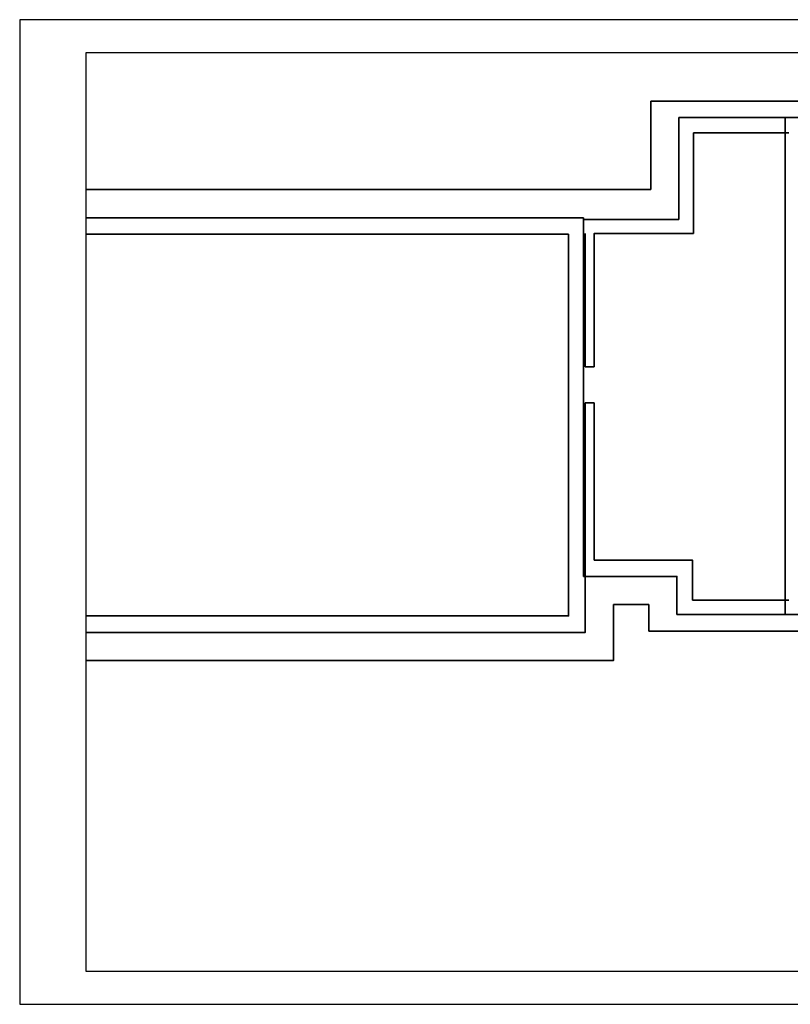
# Model space of a CAD drawing. Extents: x -282929 to -277084, y 175542 to 191450.
# Tile 27 of 30: x -281284 to -278958, y 188480 to 191450. Entities that reach past the tile are written whole.
import ezdxf

# ---------------------------------------------------------------- set-up
doc = ezdxf.new("R2010")
doc.units = 0
doc.header["$MEASUREMENT"] = 0
doc.layers.add('inwentaryzacja', color=7, linetype='CONTINUOUS', lineweight=35)
doc.layers.add('KONTURY', color=92, linetype='CONTINUOUS', lineweight=30)
doc.layers.add('opisy', color=7, linetype='CONTINUOUS')

msp = doc.modelspace()

# ---------------------------------------------------------------- linework, layer by layer
at = {"layer": 'inwentaryzacja'}
for p, q in [((-279379.434, 190938.062), (-279379.434, 191205.062)), ((-279379.434, 191205.062), (-277645.434, 191205.062)), ((-279294.434, 191155.062), (-278962.434, 191155.062)), ((-279294.434, 190848.062), (-279294.434, 191155.062)), ((-278974.434, 191155.062), (-278683.434, 191155.062)), ((-278974.434, 191155.062), (-278974.434, 189656.062)), ((-279250.434, 191109.062), (-278962.434, 191109.062)), ((-279250.434, 191109.062), (-279250.434, 190805.062)), ((-279582.434, 190853.062), (-279582.434, 189771.062)), ((-279294.434, 190848.062), (-279582.434, 190848.062)), ((-279577.434, 190403.062), (-279577.434, 190805.062)), ((-279577.434, 190403.062), (-279550.434, 190403.062)), ((-279577.434, 190295.062), (-279550.434, 190295.062)), ((-279577.434, 190295.062), (-279577.434, 189771.062)), ((-279550.434, 190295.062), (-279550.434, 190268.062)), ((-279550.434, 189820.062), (-279550.434, 190268.062)), ((-279582.434, 189771.062), (-279577.434, 189771.062)), ((-278962.434, 189699.062), (-279253.434, 189699.062)), ((-278962.434, 189656.062), (-279300.434, 189656.062)), ((-278677.434, 189656.062), (-278974.434, 189656.062)), ((-277645.434, 189606.062), (-279385.434, 189606.062))]:
    msp.add_line(p, q, dxfattribs=at)
at = {"layer": 'inwentaryzacja', "flags": 128}
for points in [[(-281084.192, 190938.062), (-279379.434, 190938.062)], [(-281084.192, 190853.062), (-279582.434, 190853.062)], [(-279627.434, 190803.062), (-279627.434, 189652.062), (-281084.192, 189652.062)], [(-281084.192, 190803.062), (-279627.434, 190803.062)], [(-279250.434, 190805.062), (-279550.434, 190805.062), (-279550.434, 190403.062)], [(-279550.434, 189820.062), (-279253.434, 189820.062), (-279253.434, 189699.062)], [(-279577.434, 189771.062), (-279577.434, 189602.062), (-281084.192, 189602.062)], [(-279577.434, 189771.062), (-279300.434, 189771.062), (-279300.434, 189656.062)], [(-279492.434, 189686.062), (-279492.434, 189517.062), (-281084.192, 189517.062)], [(-279492.434, 189686.062), (-279385.434, 189686.062), (-279385.434, 189606.062)]]:
    msp.add_lwpolyline(points, dxfattribs=at)
at = {"layer": 'KONTURY'}
msp.add_lwpolyline([(-277184.192, 188580.38), (-277184.192, 191350.38), (-281084.192, 191350.38), (-281084.192, 188580.38)], close=True, dxfattribs=at)
at = {"layer": 'opisy'}
msp.add_lwpolyline([(-277084.192, 188480.38), (-277084.192, 191450.38), (-281284.192, 191450.38), (-281284.192, 188480.38)], close=True, dxfattribs=at)

doc.saveas('drawing.dxf')
